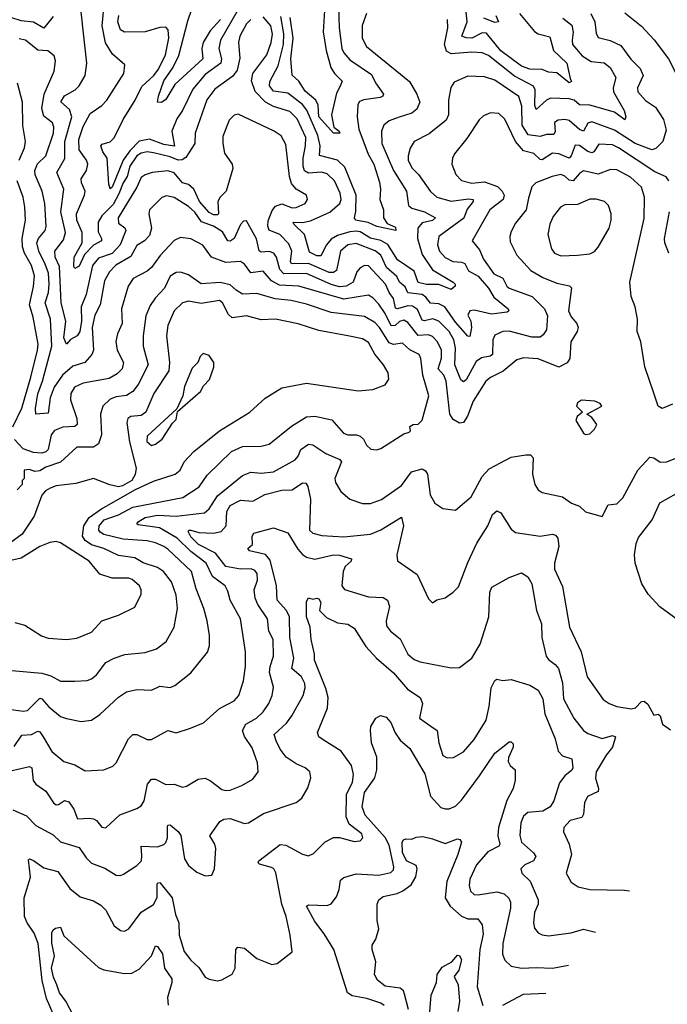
# Model space of a CAD drawing. Extents: x 1892934 to 2008621, y 567149 to 683290.
# Tile 254 of 256: x 1999338 to 2002470, y 635910 to 640675. Entities that reach past the tile are written whole.
import ezdxf

# ---------------------------------------------------------------- set-up
doc = ezdxf.new("R2010")
doc.units = 0

msp = doc.modelspace()

# ---------------------------------------------------------------- linework, layer by layer
at = {"layer": '0CON20XD'}
for points in [[(2002099.7, 640705), (2002119.5, 640665), (2002125, 640610), (2002135, 640588.1), (2002194.3, 640574.3), (2002245, 640549.3), (2002293.9, 640483.9), (2002338.5, 640438.5), (2002352.7, 640405), (2002326.1, 640345), (2002326.8, 640325), (2002365, 640283.3), (2002412.1, 640252.1), (2002451.1, 640191.1), (2002465, 640140), (2002448.6, 640085), (2002415, 640051.5), (2002395, 640044.6), (2002315, 640075.7), (2002215, 640140.6), (2002105, 640180.6), (2002085, 640174.6), (2002065, 640134.7), (2002045, 640142.6), (2001995, 640186.3), (2001975, 640191.2), (2001941.5, 640188.5), (2001923.7, 640176.3), (2001926.9, 640133.1), (2001921.1, 640118.9), (2001885, 640118.5), (2001855, 640108.8), (2001796.8, 640116.8), (2001768.1, 640165), (2001766.5, 640256.5), (2001752.6, 640302.6), (2001635, 640382.2), (2001585, 640398), (2001505, 640401.8), (2001438.3, 640371.7), (2001422.9, 640347.1), (2001411.5, 640285), (2001411.6, 640215), (2001400.9, 640189.1), (2001318.2, 640121.8), (2001245, 640084.4), (2001226.4, 640053.6), (2001216, 640015), (2001217.1, 639995), (2001235, 639957.9), (2001265.9, 639925.9), (2001325, 639842.7), (2001355, 639816), (2001425, 639796.7), (2001508.5, 639808.5), (2001531.4, 639805), (2001531.2, 639795), (2001502.4, 639757.6), (2001485.6, 639714.4), (2001364.8, 639625.2), (2001358.4, 639585), (2001368.4, 639555), (2001395, 639523.6), (2001432.9, 639505), (2001475, 639501.7), (2001490, 639495), (2001508.7, 639458.7), (2001555, 639433.9), (2001604.8, 639375), (2001631.7, 639331.7), (2001700, 639275), (2001704.2, 639265), (2001695, 639259.5), (2001620.3, 639249.7), (2001535, 639268.8), (2001514.3, 639265), (2001505.4, 639245), (2001519.1, 639215), (2001523.1, 639185), (2001515, 639142), (2001505, 639142.9), (2001445, 639211.7), (2001393.6, 639285), (2001365, 639300), (2001325, 639303.2), (2001302.6, 639332.6), (2001284.1, 639344.1), (2001215, 639352.7), (2001202.2, 639382.2), (2001175, 639404.1), (2001161.7, 639431.7), (2001112.5, 639475), (2001083.9, 639535), (2001056.3, 639556.3), (2000965, 639591.7), (2000925, 639585.5), (2000889.7, 639555), (2000869.3, 639460.7), (2000855, 639451.2), (2000835, 639451.8), (2000735, 639494.4), (2000653, 639493), (2000647.6, 639505), (2000654.4, 639555), (2000639.9, 639589.9), (2000596.2, 639635), (2000545, 639656.2), (2000537.3, 639675), (2000539.3, 639700.7), (2000558.8, 639751.2), (2000575, 639772.7), (2000605, 639783.6), (2000655, 639764.2), (2000675, 639766), (2000719.2, 639785), (2000729.4, 639805), (2000725.4, 639825.4), (2000675, 639854.6), (2000652.3, 639882.3), (2000642.4, 639915), (2000625, 640070), (2000601.9, 640111.9), (2000569.2, 640135), (2000395, 640217.1), (2000375, 640212.9), (2000351.2, 640188.8), (2000320.6, 640109.4), (2000319.6, 640075), (2000328.5, 640028.5), (2000364.7, 639975), (2000368.4, 639955), (2000336.2, 639845), (2000306.7, 639815), (2000296.7, 639795), (2000299.6, 639735), (2000295, 639729.6), (2000275, 639730.2), (2000255, 639740.8), (2000208, 639795), (2000180.5, 639855), (2000153.5, 639876.5), (2000125, 639885.2), (2000085, 639932.9), (2000055, 639943.8), (1999978.8, 639935), (1999945, 639924.6), (1999925, 639910.5), (1999905.1, 639864.9), (1999814.7, 639715), (1999815, 639689.4), (1999846.9, 639666.9), (1999851.3, 639655), (1999824.3, 639585), (1999785, 639543.9), (1999718.6, 639521.4), (1999689.6, 639485), (1999659, 639345), (1999635.4, 639284.6), (1999636.5, 639216.5), (1999628.5, 639165), (1999615.8, 639144.2), (1999583.7, 639126.3), (1999565, 639104), (1999551.9, 639135), (1999560.6, 639215), (1999539, 639305), (1999530.5, 639480.5), (1999510.2, 639525), (1999507.1, 639555), (1999550.5, 639609.5), (1999558.7, 639645), (1999536.6, 639745), (1999551, 639855), (1999517.6, 639935), (1999556.8, 640003.2), (1999556.4, 640085), (1999590.6, 640205), (1999579.3, 640239.3), (1999536.9, 640276.9), (1999555, 640306.2), (1999606.4, 640335), (1999626.2, 640355), (1999653.8, 640405), (1999662.7, 640465), (1999620, 640845)], [(2000878.7, 640791.3), (2000882.2, 640635), (2000895.8, 640535), (2000904.7, 640515), (2000935, 640480.3), (2001039.1, 640409.1), (2001058.8, 640368.8), (2001097.8, 640315), (2001094.2, 640305), (2001081.9, 640298.1), (2001003, 640287), (2000982, 640278), (2000973.9, 640265), (2000969.2, 640205), (2000978.8, 640145), (2001023.6, 640023.6), (2001050.7, 639975), (2001078.4, 639888.4)], [(1999787.5, 640507.5), (1999752.9, 640562.9), (1999736.4, 640645), (1999748.3, 640765)], [(2000813.3, 640745), (2000804.8, 640615.2), (2000820.7, 640525), (2000843.2, 640443.2), (2000860.8, 640415), (2000897, 640377), (2000887, 640353), (2000870.6, 640319.4), (2000845.6, 640215), (2000857.1, 640155), (2000882.5, 640135), (2000886.5, 640125), (2000855, 640124.7), (2000785, 640204.7), (2000781.2, 640261.2), (2000770.8, 640285), (2000718.8, 640328.8), (2000687.9, 640377.9), (2000655.7, 640405.7), (2000649.7, 640485), (2000660.3, 640585), (2000645.8, 640685.8)], [(1999500.1, 640689.9), (1999455, 640633.4), (1999405, 640662.8), (1999345, 640668.6), (1999295, 640685.6)], [(2000395, 640723.5), (2000309.4, 640575), (2000301.1, 640535), (2000314.4, 640485), (2000311, 640465), (2000235, 640408.6), (2000175, 640338.8), (2000124.8, 640235), (2000097.4, 640195), (2000074.1, 640135), (2000086.7, 640063.3), (2000035, 640069.9), (1999965, 640096.1), (1999915, 640086.1), (1999870.3, 640039.7), (1999838.7, 639995), (1999785, 639863.8), (1999775, 639856), (1999768.9, 639878.9), (1999760.8, 640005), (1999740.5, 640035), (1999729.6, 640065), (1999737.2, 640072.8), (1999775, 640083.8), (1999795, 640102.7), (1999838.2, 640191.8), (1999897, 640285), (1999928.8, 640351.2), (1999987.3, 640405), (2000009.6, 640435), (2000043.1, 640505), (2000059.8, 640585), (2000055.9, 640625.9), (2000045, 640639.1), (2000015, 640637.4), (1999945, 640616.6), (1999845, 640614), (1999825, 640625.5), (1999811.9, 640665), (1999817.8, 640695)], [(2000309.6, 640675), (2000259.3, 640620.7), (2000226, 640564), (2000218.8, 640535), (2000224.2, 640485), (2000088.4, 640361.6), (2000045, 640287.9), (2000023.1, 640273.1), (2000004.4, 640275), (2000008.8, 640305), (2000035, 640378.5), (2000078.2, 640441.8), (2000108.2, 640501.9), (2000150.7, 640669.3), (2000170.9, 640725)], [(2001015.7, 640704.3), (2000994.2, 640645.8), (2000994.7, 640585), (2001015, 640545.5), (2001223.6, 640375), (2001259.3, 640315), (2001272.5, 640275), (2001258.6, 640241.4), (2001235, 640222.5), (2001172.4, 640202.4), (2001124.8, 640185.2), (2001099.1, 640165), (2001087.9, 640135), (2001090, 640075), (2001145, 639944.6), (2001207.9, 639845), (2001217.9, 639775), (2001235, 639761.9), (2001296.4, 639745), (2001348.1, 639715), (2001335, 639702.1), (2001285, 639692.4), (2001262.6, 639665), (2001261.5, 639615), (2001285, 639538.6), (2001334.9, 639464.8), (2001435, 639404.5), (2001444.5, 639395), (2001443.6, 639385), (2001425, 639369.6), (2001365, 639393.9), (2001305, 639393.1), (2001265, 639402.9), (2001245, 639458.5), (2001165, 639511.8), (2001117.5, 639587.5), (2001085, 639606.9), (2001035, 639617.2), (2000985, 639647.3), (2000965, 639651.5), (2000935, 639647.5), (2000875, 639630.5), (2000845, 639612.5), (2000821.7, 639585), (2000795, 639531.2), (2000775, 639531.4), (2000739.1, 639549.1), (2000715.8, 639635), (2000663.1, 639685), (2000660.5, 639695), (2000705, 639692.9), (2000745, 639700.6), (2000837.3, 639742.7), (2000885.7, 639785), (2000893.2, 639805), (2000888.1, 639835), (2000860, 639895), (2000825, 639928.6), (2000796.7, 639936.7), (2000735, 639932.5), (2000715, 639943.3), (2000708.7, 639965), (2000708.8, 640005), (2000720.8, 640065), (2000721, 640105), (2000680.6, 640195), (2000645, 640229.8), (2000565, 640254.4), (2000526.1, 640276.1), (2000476.9, 640326.9), (2000458.8, 640378.8), (2000466.1, 640415), (2000532.9, 640505), (2000554.4, 640565), (2000559.8, 640605), (2000551.9, 640645), (2000515, 640688.2)], [(2001078.4, 639888.4), (2001083.3, 639855), (2001080, 639805), (2001097.3, 639755), (2001097.2, 639715), (2001115, 639687.9), (2001155, 639670.8), (2001156.7, 639655), (2001065, 639673.4), (2001022.6, 639692.6), (2000962, 639705), (2000957.8, 639715), (2000963.9, 639746.1), (2000964.8, 639825), (2000911.1, 639961.1), (2000874.3, 639994.3), (2000788.1, 640018.1), (2000790.8, 640065), (2000780.4, 640115), (2000726.4, 640236.4), (2000706.4, 640265), (2000635, 640318.7), (2000565, 640329.4), (2000546.4, 640355), (2000548.4, 640375), (2000588.6, 640451.4), (2000614.2, 640555), (2000615.9, 640605.9), (2000600.1, 640690.1)], [(2001965, 640681.2), (2002008.3, 640648.3), (2002015.3, 640615), (2002009.1, 640575), (2002012, 640555), (2002058.9, 640498.9), (2002102.2, 640472.2), (2002165, 640466.2), (2002193.5, 640443.5), (2002220.7, 640395), (2002208.1, 640345), (2002209, 640325), (2002261.6, 640235), (2002270, 640205), (2002265, 640190), (2002215, 640227.1), (2002095, 640260.9), (2002045, 640261.8), (2002019.2, 640285), (2001995, 640291.7), (2001905, 640294.8), (2001884.9, 640285.1), (2001835, 640240.6), (2001828.7, 640258.7), (2001830.8, 640335), (2001822.4, 640352.4), (2001731.6, 640401.6), (2001605, 640501.9), (2001575, 640514.3), (2001525, 640517.3), (2001425, 640509.6), (2001402.2, 640522.2), (2001391.7, 640555), (2001408.6, 640635), (2001407.6, 640675)], [(2001755.3, 640705), (2001827.4, 640617.4), (2001845.6, 640605.6), (2001901.2, 640591.2), (2001919, 640525), (2001983.8, 640465), (2002000, 640390), (2002006, 640375), (2001995, 640369.2), (2001935, 640417.3), (2001895, 640421.1), (2001865, 640434), (2001805, 640434.8), (2001765, 640449.5), (2001664.3, 640524.3), (2001595, 640609.6), (2001575, 640611), (2001525, 640584.8), (2001496.6, 640586.6), (2001475.5, 640595), (2001502, 640665), (2001496.9, 640715)], [(2001640.4, 640695), (2001653.8, 640665), (2001635, 640660.4), (2001582.4, 640682.4)], [(2002265, 640708), (2002345, 640642.5), (2002407, 640577), (2002475.6, 640485), (2002509.4, 640419.4), (2002536.9, 640396.9), (2002585, 640360), (2002625, 640340), (2002630.6, 640265), (2002641.7, 640251.7), (2002705, 640224.2), (2002755, 640216.7), (2002825, 640219.6), (2002915, 640232.7), (2002948.8, 640228.8), (2002971.7, 640211.7), (2003005.6, 640145), (2003074.6, 640054.6), (2003115, 640030.5), (2003145, 640025.5)], [(2000455, 640675.9), (2000435, 640654.6), (2000401.9, 640595), (2000396.8, 640565), (2000401.8, 640488.2), (2000389.5, 640430.5), (2000368.9, 640401.1), (2000282, 640338), (2000242.5, 640287.5), (2000186.9, 640125), (2000184.2, 640075), (2000141.5, 640008.5), (2000123.8, 639996.2), (2000105, 639994.1), (2000065, 640010.5), (1999985, 640030.6), (1999954.8, 640035.2), (1999925, 640029.4), (1999904, 640015), (1999870.6, 639965), (1999858, 639915), (1999837.8, 639885), (1999817.2, 639832.7), (1999789.7, 639780.3), (1999735.8, 639725), (1999717.9, 639695), (1999717.3, 639647.3), (1999734, 639615), (1999732.9, 639605), (1999695, 639583.1), (1999651.7, 639538.3), (1999625, 639482.7), (1999605, 639470.6), (1999599.7, 639479.7), (1999601.9, 639525), (1999639.4, 639595), (1999639.8, 639645), (1999614.8, 639705), (1999612.3, 639735), (1999652.1, 639825), (1999653.8, 639845), (1999636.8, 639885), (1999635.3, 639904.7), (1999660.6, 639945), (1999668.1, 639975), (1999660.9, 639995), (1999626, 640045), (1999624, 640095), (1999645, 640157.3), (1999678.8, 640221.2), (1999735, 640258.9), (1999760, 640285), (1999841.9, 640415), (1999846.6, 640456.6), (1999787.5, 640507.5)], [(2001891.1, 639241.1), (2001885, 639173.8), (2001870.2, 639149.8), (2001855, 639138.9), (2001815, 639138.8), (2001705, 639168), (2001675, 639165.3), (2001635, 639147.3), (2001625.9, 639125), (2001624.6, 639055), (2001613.7, 639046.4), (2001571, 639039), (2001545, 639020.5), (2001497.5, 638932.5), (2001485, 638922.7), (2001472, 638932), (2001441.5, 639005), (2001445.5, 639085), (2001437.2, 639125), (2001414.1, 639165), (2001365.3, 639215.3), (2001336.4, 639226.4), (2001295, 639217.8), (2001285, 639221.1), (2001262.2, 639272.2), (2001237.7, 639287.7), (2001215, 639290.1), (2001165, 639276.1), (2001155, 639279.3), (2001145.7, 639325.7), (2001125, 639354), (2001106.6, 639395), (2001025, 639482.9), (2001005, 639484.5), (2000985, 639474.4), (2000968.8, 639455), (2000950.8, 639405), (2000917.5, 639385), (2000885, 639382), (2000845, 639392.4), (2000725, 639445.8), (2000615, 639445.2), (2000596.5, 639465), (2000580.4, 639525), (2000567.3, 639545), (2000545, 639552.4), (2000505, 639549.2), (2000496.4, 639556.4), (2000483.8, 639613.8), (2000435, 639701.2), (2000420.3, 639699.7), (2000405, 639684.3), (2000375, 639616.4), (2000355, 639603.4), (2000345, 639604.2), (2000318.3, 639648.3), (2000275, 639674.8), (2000216.8, 639696.8), (2000185, 639742.9), (2000155, 639771.1), (2000085, 639814.1), (2000047.9, 639822.1), (2000025, 639813.6), (1999965.6, 639755), (1999962.7, 639735), (1999975.8, 639665), (1999965, 639629.6), (1999940.8, 639605), (1999905, 639582.5), (1999875, 639527.9), (1999803, 639487), (1999772.2, 639455), (1999748.3, 639411.7), (1999727.5, 639295), (1999700.9, 639245), (1999689.1, 639185), (1999694.1, 639075), (1999686.3, 639053.7), (1999653.6, 639016.4), (1999595, 638998.4), (1999544.5, 638955), (1999504.4, 638895.6), (1999485.2, 638845), (1999475, 638771.1), (1999415.8, 638765.8), (1999413.7, 638793.7), (1999426.1, 638863.9), (1999448.4, 638925), (1999493.9, 639095), (1999486.5, 639225), (1999460.7, 639305), (1999476.6, 639355), (1999481.1, 639395), (1999477.7, 639447.7), (1999461.1, 639491.1), (1999429.8, 639555), (1999421.3, 639595), (1999428.4, 639615), (1999461.4, 639655), (1999466.6, 639673.4), (1999460, 639785), (1999446.5, 639845), (1999413.5, 639923.5), (1999411.1, 639945), (1999423.5, 639976.5), (1999464.8, 640015.2), (1999501.3, 640125), (1999503.5, 640155), (1999497.3, 640175), (1999455, 640207.7), (1999444.4, 640245), (1999456.2, 640313.8), (1999505.4, 640425), (1999510.5, 640475), (1999505, 640500), (1999473.5, 640523.5), (1999425, 640527.8), (1999365.6, 640575), (1999335, 640582)], [(1999335.2, 639994.8), (1999361.4, 640055), (1999365.3, 640085), (1999352.4, 640162.4), (1999350.8, 640275), (1999327.8, 640367.8)], [(2002477.5, 639895), (2002464.7, 639914.7), (2002409.1, 639939.1), (2002234.6, 640055), (2002205, 640068.4), (2002138.4, 640071.6), (2002115.1, 640034.9), (2002105, 640030), (2002085, 640036.6), (2002045, 640065.3), (2002025, 640067.5), (2002005, 640015.5), (2001995, 640004.1), (2001945, 640025.2), (2001915, 640028), (2001865, 639995.8), (2001855, 639998.1), (2001825, 640026.9), (2001775, 640040.2), (2001735.6, 640085), (2001684, 640194), (2001655, 640220.6), (2001615, 640223.1), (2001580.6, 640209.4), (2001559.4, 640190.6), (2001500.1, 640099.9), (2001440, 640025), (2001431.1, 640005), (2001428.1, 639975), (2001446.9, 639925), (2001475, 639896.5), (2001525, 639883.7), (2001585, 639889.8), (2001648, 639868), (2001671.6, 639845), (2001680.8, 639825), (2001676.1, 639805), (2001611.5, 639755), (2001525.6, 639605), (2001561.2, 639561.2), (2001580.8, 639515), (2001630.3, 639445), (2001674.3, 639424.3), (2001694.1, 639385), (2001705.5, 639375.5), (2001815.5, 639335), (2001875.3, 639275.3), (2001891.1, 639241.1)], [(2002495, 638814.2), (2002445, 638792.5), (2002426.2, 638805), (2002405, 638866.7), (2002361.9, 638995), (2002341.4, 639115), (2002324.4, 639165), (2002325.4, 639225), (2002314.4, 639285), (2002295.8, 639335.8), (2002288.8, 639405), (2002357.6, 639712.4), (2002360, 639815), (2002344.3, 639864.3), (2002292.6, 639912.6), (2002225, 639947.3), (2002195, 639949.2), (2002135, 639927.2), (2002065, 639942.7), (2002045, 639930.4), (2002015, 639894.2), (2001995, 639897.7), (2001975, 639917.8), (2001955, 639925.8), (2001913.7, 639916.3), (2001833.8, 639885), (2001814.4, 639865), (2001798.7, 639811.3), (2001787.7, 639755), (2001735, 639689.4), (2001715, 639649.2), (2001708, 639625), (2001710.1, 639600.1), (2001741.5, 639535), (2001810.4, 639460.4), (2001867.2, 639427.2), (2001935, 639399.7), (2001996.3, 639386.4), (2002006.4, 639376.4), (2001991.2, 639265), (2002005, 639237.1), (2002031.8, 639205), (2002038.2, 639185), (2002033.8, 639165), (2002002.5, 639115), (2001998.9, 639035), (2001985, 639013.5), (2001945, 638993.9), (2001845, 639033.5), (2001775, 639038.8), (2001741.5, 639028.5), (2001676.7, 638973.3), (2001615, 638943.1), (2001591.8, 638925), (2001531.2, 638828.8), (2001504.2, 638755.8), (2001485, 638725.5), (2001465, 638722.2), (2001435, 638740), (2001417.5, 638765), (2001400.4, 638925), (2001388.8, 638955), (2001362.4, 638985), (2001377.3, 639037.3), (2001377.3, 639075), (2001358.8, 639115), (2001335, 639142.2), (2001315, 639150.2), (2001265, 639147), (2001215, 639209.7), (2001195, 639221.1), (2001175, 639214), (2001153.8, 639195), (2001135, 639193.7), (2001105, 639253.6), (2001075, 639297.3), (2001045, 639329.3), (2001025, 639341.6), (2000905, 639321.5), (2000687.5, 639385), (2000595, 639389.2), (2000555, 639411.1), (2000515, 639457.2), (2000455, 639449.2), (2000425, 639490.9), (2000405, 639504.5), (2000335, 639500), (2000265.8, 639525), (2000224, 639584), (2000165, 639613.8), (2000115, 639620.4), (2000084.3, 639605.7), (2000017.2, 639532.8), (1999974.8, 639475.2), (1999955, 639458.5), (1999887.4, 639422.6), (1999861.8, 639385), (1999829.5, 639275), (1999833.4, 639205), (1999811.5, 639155), (1999802.7, 639117.3), (1999809, 639075), (1999839.6, 639015), (1999833.1, 638985), (1999809.8, 638960.2), (1999771.2, 638938.8), (1999645, 638916), (1999603.7, 638896.4), (1999585.6, 638865), (1999583.8, 638835), (1999614.8, 638745), (1999615.8, 638715), (1999604.2, 638705.8), (1999547.3, 638702.7), (1999507, 638687)], [(1999305.2, 638705), (1999348.4, 638795), (1999392.3, 638945), (1999424.8, 639074.8), (1999426.7, 639105), (1999403.3, 639235), (1999384.8, 639295), (1999405, 639383.8), (1999409.4, 639435), (1999395.6, 639485), (1999361.5, 639545), (1999351.3, 639575), (1999349.2, 639615), (1999365.8, 639705), (1999363.2, 639766.8), (1999354.8, 639815), (1999325.7, 639895)], [(2001955, 639531.2), (2002035, 639534.5), (2002095, 639541.9), (2002117, 639553), (2002135.9, 639574.1), (2002188.5, 639665), (2002198.8, 639705), (2002198.5, 639735), (2002185.3, 639775.3), (2002165.3, 639795.3), (2002125, 639805.4), (2002095, 639805.4), (2002035, 639780.4), (2001975, 639779.5), (2001953.1, 639766.9), (2001918, 639722), (2001902.1, 639685), (2001891.5, 639635), (2001910, 639565), (2001925, 639544.5), (2001955, 639531.2)], [(2002477.5, 639545), (2002457.8, 639595), (2002456.5, 639615), (2002480.7, 639745)], [(1999285, 637337.7), (1999355, 637329.2), (1999375, 637332.3), (1999435, 637391.1), (1999445, 637388.2), (1999479.3, 637349.3), (1999535, 637303.5), (1999565, 637292.5), (1999635, 637279.1), (1999685, 637285.5), (1999725, 637312.2), (1999815, 637396.9), (1999855, 637422.2), (1999905, 637433.5), (1999975, 637429.6), (2000015, 637448.9), (2000065, 637443.1), (2000087.6, 637452.4), (2000165, 637514), (2000246.6, 637613.4), (2000255.5, 637645), (2000255.5, 637694.5), (2000244.6, 637765), (2000228.8, 637825), (2000191.2, 637921.2), (2000169.1, 638005), (2000055, 638113.1), (2000035.2, 638125.2), (1999995, 638143.3), (1999955, 638152.9), (1999838.7, 638161.3), (1999745, 638183.9), (1999726.4, 638195), (1999720.7, 638205), (1999722.5, 638225), (1999746.2, 638253.8), (1999815, 638279.3), (1999885, 638316.5), (2000126.7, 638363.3), (2000205.2, 638414.8), (2000245, 638470), (2000362.2, 638585), (2000415, 638609.6), (2000505, 638610.7), (2000545, 638621.1), (2000653, 638707), (2000725, 638753.3), (2000765, 638755.9), (2000847.8, 638737.8), (2000904.4, 638674.4), (2000925, 638665.6), (2000966.2, 638666.2), (2000985, 638659.4), (2001000, 638645), (2001015.8, 638615), (2001035.8, 638595.8), (2001065, 638592.9), (2001085, 638600), (2001195, 638670), (2001220.7, 638679.3), (2001227.5, 638685), (2001224.1, 638705.9), (2001240, 638715), (2001265, 638718), (2001285, 638736.2), (2001316.2, 638855), (2001286.9, 638955), (2001278.4, 639035), (2001269.6, 639055), (2001225, 639077.2), (2001188.7, 639108.7), (2001145, 639103.4), (2001125, 639110.8), (2001077.8, 639185), (2001055, 639210), (2001005, 639238.9), (2000845, 639257.8), (2000725, 639298.7), (2000651.2, 639315), (2000573.7, 639323.7), (2000485, 639349.4), (2000415, 639346.2), (2000385, 639365.4), (2000355, 639391.1), (2000307.7, 639402.3), (2000215, 639395.8), (2000155, 639439.6), (2000115, 639453.2), (2000095, 639451.5), (2000065, 639433.1), (2000038.4, 639375), (1999992.9, 639327.1), (1999968.6, 639291.4), (1999948.3, 639241.7), (1999935.3, 639145), (1999934.7, 639094.7), (1999959.2, 639005), (1999910.9, 638909.1), (1999885, 638875.4), (1999854.3, 638855.7), (1999805, 638849.6), (1999775, 638838.8), (1999740.4, 638805), (1999729.1, 638765), (1999733.1, 638665), (1999718.3, 638621.7), (1999694.6, 638605.4), (1999614.2, 638605.8), (1999535, 638532.9), (1999465, 638509), (1999435, 638491.1), (1999411.1, 638488.9), (1999385, 638498.5), (1999360, 638495), (1999360, 638455), (1999350, 638445), (1999350, 638425), (1999325, 638400)], [(1999605, 637473.5), (1999665, 637477.5), (1999685, 637485.6), (1999710, 637505), (1999755, 637563.3), (1999794.2, 637585.8), (1999847.1, 637602.9), (1999945, 637612.9), (2000000, 637630), (2000045.6, 637665), (2000084.6, 637735.4), (2000101.5, 637825), (2000095, 637890), (2000071.3, 637955), (2000034.1, 638004.1), (2000005, 638023.5), (1999935, 638046.3), (1999895, 638071.2), (1999815, 638082.4), (1999745, 638115.8), (1999685, 638133.6), (1999655, 638154.1), (1999641, 638175), (1999647.6, 638225), (1999674.3, 638265.7), (1999732.8, 638307.2), (1999898, 638402), (1999985, 638441.8), (2000090, 638475), (2000113.3, 638495), (2000134, 638535), (2000180, 638585), (2000305, 638684.6), (2000450.8, 638775), (2000525, 638842.9), (2000605, 638892.5), (2000725, 638915.5), (2000975, 638878.6), (2001045.5, 638884.5), (2001105, 638908), (2001122.9, 638935), (2001120, 638965), (2001097.1, 639005), (2001055.9, 639055.9), (2001025, 639113.2), (2000995, 639130.8), (2000924.7, 639144.7), (2000785, 639170.5), (2000685, 639203.4), (2000575, 639225.2), (2000505, 639222.8), (2000435, 639241.1), (2000365, 639231.8), (2000347.7, 639247.7), (2000318.8, 639305), (2000303.8, 639315), (2000215, 639301.3), (2000155, 639312.1), (2000125.6, 639305), (2000084.7, 639265), (2000053.9, 639195), (2000047.1, 639145), (2000062.4, 639015), (2000059.9, 638975), (1999987.1, 638865), (1999947.6, 638775), (1999925, 638758.9), (1999875.9, 638754.1), (1999861.2, 638745), (1999855.9, 638725), (1999868.5, 638631.5), (1999900.5, 638505), (1999896.9, 638473.1), (1999880, 638445), (1999835, 638418.9), (1999815, 638414.4), (1999773.1, 638423.1), (1999695, 638454.5), (1999609.7, 638430.3), (1999515, 638418.4), (1999485, 638408.2), (1999463.1, 638395), (1999445.6, 638374.4), (1999407.8, 638272.2), (1999350.6, 638185), (1999295, 638144)], [(1999975, 638614), (1999995, 638620), (2000026.7, 638645), (2000077, 638723), (2000095, 638740), (2000101.7, 638778.3), (2000212.5, 638875), (2000227, 638903), (2000256.1, 638933.9), (2000276.4, 638993.6), (2000277.5, 639015), (2000255, 639050), (2000225, 639060), (2000210, 639045), (2000200, 639015), (2000171.7, 638988.3), (2000135, 638900), (2000127.5, 638855), (2000098.3, 638791.7), (1999955, 638658.8), (1999953.2, 638633.2), (1999975, 638614)], [(2002075, 638666.7), (2002095, 638671.2), (2002117.3, 638692.7), (2002128.8, 638715), (2002105, 638750), (2002080, 638765), (2002152.5, 638805), (2002145, 638817.5), (2002119.3, 638829.3), (2002055, 638833.8), (2002035, 638820), (2002030, 638805), (2002060, 638775), (2002033.3, 638755), (2002026.7, 638735), (2002064.1, 638674.1), (2002075, 638666.7)], [(1999507, 638687), (1999490.8, 638665), (1999475.9, 638595), (1999465, 638583.3), (1999445, 638577.3), (1999405, 638580.2), (1999355, 638598.4), (1999312.8, 638642.8)], [(1999311.6, 637158.4), (1999348.2, 637211.8), (1999395, 637216), (1999425, 637231.2), (1999435, 637228.8), (1999452.2, 637205), (1999492.7, 637132.7), (1999550.8, 637085), (1999605, 637068.2), (1999655, 637040), (1999745, 637044.4), (1999788.3, 637061.7), (1999805, 637078), (1999864.4, 637195), (1999885, 637215.6), (1999905, 637215.6), (1999955, 637191.9), (1999975, 637191.4), (2000055, 637235.6), (2000095, 637224.4), (2000163.8, 637246.2), (2000227.4, 637272.6), (2000305, 637341.4), (2000375, 637378), (2000397.8, 637405), (2000420, 637475), (2000430, 637545), (2000430.7, 637615), (2000405.4, 637775), (2000355.4, 637865), (2000345, 637910), (2000331.1, 637935), (2000269.9, 637979.9), (2000240.5, 638045), (2000165, 638100.4), (2000099.5, 638165), (2000013.8, 638215), (1999910.7, 638230.7), (1999904.3, 638235), (1999910.5, 638245), (1999945, 638266.5), (2000005, 638277.6), (2000095, 638272.1), (2000232, 638288), (2000255, 638308.2), (2000295, 638370.8), (2000415, 638469.5), (2000455, 638485.5), (2000505, 638480.4), (2000565, 638486.5), (2000670, 638545), (2000685, 638562.9), (2000696.9, 638595), (2000735, 638620.6), (2000755, 638616.7), (2000817.7, 638575), (2000886.1, 638546.1), (2000894.5, 638535), (2000861.5, 638455), (2000865.6, 638435), (2000890.9, 638390.9), (2000935, 638354.3), (2000995, 638332.7), (2001035, 638332.7), (2001086.9, 638353.1), (2001185, 638420.5), (2001233.1, 638486.9), (2001285, 638501.1), (2001301.2, 638491.2), (2001310.9, 638475), (2001323.8, 638375), (2001345.5, 638335.5), (2001385, 638308.6), (2001445, 638301.9), (2001521.1, 638365), (2001575, 638464.5), (2001608, 638502), (2001715, 638557.6), (2001785, 638568.5), (2001808.3, 638568.3), (2001821.9, 638555), (2001817.9, 638475), (2001828.9, 638425), (2001845, 638400), (2001865, 638387.1), (2001963.3, 638365), (2002006.7, 638335), (2002045, 638320), (2002075, 638292.9), (2002155, 638270), (2002183.1, 638326.9), (2002225, 638331.2), (2002255, 638361.2), (2002327.1, 638495), (2002385, 638558), (2002405, 638554), (2002435, 638534.2), (2002467.5, 638535), (2002591.2, 638585)], [(1999245, 637027.9), (1999385, 637061.2), (1999396.2, 637055), (1999403.1, 636993.1), (1999415.8, 636975), (1999465, 636941.1), (1999501.5, 636885), (1999515, 636875.4), (1999525, 636876.2), (1999555, 636897.1), (1999575, 636890.4), (1999600, 636855), (1999617.1, 636807.1), (1999675, 636811.5), (1999695, 636807.5), (1999709.2, 636799.2), (1999735, 636768), (1999755, 636764), (1999823, 636827), (1999905, 636857.1), (1999925, 636870.8), (1999939.1, 636895), (1999956.8, 636975), (1999975, 637000), (1999995, 636999.2), (2000045, 636973.8), (2000085, 636975.6), (2000125, 636960.6), (2000145, 636965.7), (2000200.6, 636999.4), (2000235, 637003.6), (2000261.3, 636991.3), (2000315, 636949.5), (2000335, 636945.5), (2000355, 636946.5), (2000411.9, 636968.1), (2000465, 636999.5), (2000490.9, 637035), (2000487.9, 637077.9), (2000461.7, 637151.7), (2000425.2, 637205.2), (2000416.1, 637235), (2000431.1, 637265), (2000482.5, 637295), (2000515, 637325.5), (2000542.5, 637365), (2000559.3, 637405), (2000566, 637445), (2000545.6, 637515), (2000548.9, 637545), (2000565.8, 637594.2), (2000563.5, 637675), (2000543.3, 637715), (2000536, 637776), (2000488.9, 637845), (2000476.2, 637875), (2000471.6, 637915), (2000487.6, 637962.4), (2000485.8, 637995), (2000475, 638010), (2000457.8, 638017.7), (2000405, 638016.5), (2000335, 638028), (2000285, 638093.7), (2000202.4, 638135), (2000165, 638172.5), (2000152.5, 638197.5), (2000155.5, 638204.5), (2000165, 638204.6), (2000205, 638193.5), (2000275, 638189.8), (2000312, 638198), (2000335.8, 638225), (2000339.1, 638295), (2000355.5, 638324.5), (2000405, 638350), (2000465, 638344.7), (2000523, 638377), (2000605, 638397.4), (2000655, 638398.9), (2000705, 638433.6), (2000721.5, 638431.5), (2000732.2, 638415), (2000743.8, 638353.8), (2000739.2, 638205), (2000755, 638190), (2000798.4, 638178.4), (2000905, 638172.6), (2001033.8, 638185), (2001085, 638205.8), (2001185, 638267.1), (2001193.8, 638225), (2001162.5, 638085), (2001165.6, 638055.6), (2001259.4, 637989.4), (2001315, 637872.5), (2001335, 637853.3), (2001355, 637867.5), (2001395, 637876.7), (2001435, 637903.8), (2001460.3, 637929.7), (2001505, 638048), (2001548.2, 638141.8), (2001601.5, 638225), (2001625, 638280.8), (2001645, 638298.6), (2001665, 638288.8), (2001715, 638209.4), (2001735, 638192.5), (2001855, 638175.2), (2001915, 638185.5), (2001929.6, 638179.6), (2001940, 638165), (2001945.4, 638125), (2001923.6, 638045), (2001924.5, 638015), (2001962.6, 637932.6), (2001997.5, 637735), (2002053.3, 637615), (2002081.8, 637495), (2002160, 637385), (2002188.8, 637365), (2002225, 637351.9), (2002295, 637339.4), (2002316.2, 637345), (2002344.6, 637375.4), (2002357.6, 637377.6), (2002375, 637362), (2002405, 637310), (2002425, 637313.8), (2002435, 637306.2), (2002446.7, 637265), (2002485, 637238.8)], [(2002540.9, 637755), (2002433.3, 637833.3), (2002377.5, 637895), (2002347.2, 637945), (2002313.8, 638045), (2002311.1, 638085), (2002319.4, 638140.6), (2002330.6, 638169.4), (2002397.1, 638255), (2002433.5, 638336.5), (2002515, 638381.6)], [(1999305, 636850.9), (1999371.6, 636821.6), (1999415.6, 636775), (1999500.2, 636730.2), (1999535, 636696.2), (1999625, 636669.1), (1999658.9, 636618.9), (1999685, 636592.5), (1999749.6, 636569.6), (1999805, 636534.4), (1999825, 636533.3), (1999840.2, 636539.8), (1999905, 636581.1), (1999926.2, 636605), (1999928.3, 636628.3), (1999925, 636675.5), (2000005, 636672.7), (2000035, 636683.2), (2000045, 636693.6), (2000052.6, 636715), (2000052.6, 636767.4), (2000055, 636776.2), (2000065, 636778.1), (2000105, 636746.9), (2000117.7, 636727.7), (2000134.6, 636614.6), (2000155, 636581.2), (2000195, 636550), (2000235, 636531.2), (2000267.5, 636535), (2000280, 636565), (2000286.7, 636663.3), (2000281.1, 636685), (2000256.9, 636725), (2000305.4, 636794.6), (2000325, 636806.2), (2000355, 636808.9), (2000425, 636784.3), (2000445, 636788.6), (2000516.9, 636833.1), (2000675, 636886), (2000701.7, 636908.3), (2000731.7, 636958.3), (2000746, 637006), (2000741.2, 637035), (2000718.8, 637055), (2000675, 637074.5), (2000626, 637106), (2000597.1, 637145), (2000578.4, 637185), (2000569.1, 637215), (2000628.9, 637271.1), (2000654.3, 637305.7), (2000709.2, 637405), (2000718.5, 637441.5), (2000716.8, 637463.2), (2000701.2, 637495), (2000653.9, 637535), (2000663.7, 637585), (2000644, 637685), (2000642.2, 637785), (2000628.1, 637815), (2000582.8, 637865), (2000579.2, 637935), (2000548.6, 638058.6), (2000526.6, 638086.6), (2000450, 638105), (2000441.2, 638115), (2000464.3, 638135.7), (2000462.5, 638175), (2000470.7, 638189.3), (2000565, 638215.6), (2000635, 638190.8), (2000682.8, 638112.8), (2000705, 638086.7), (2000725, 638073.6), (2000765, 638063.6), (2000854.8, 638085.2), (2000885, 638083.3), (2000942.5, 638065), (2000941.2, 638055), (2000911.2, 638028.8), (2000902.1, 638005), (2000895.6, 637935.6), (2000908, 637918), (2001025, 637882.1), (2001095, 637878.8), (2001115.9, 637865.9), (2001126.1, 637835), (2001109.5, 637765), (2001111.7, 637741.7), (2001130.8, 637715), (2001178.3, 637678.3), (2001215.6, 637605), (2001245, 637579.4), (2001275, 637566.5), (2001425, 637538.6), (2001465, 637540), (2001524.2, 637585), (2001565, 637652.5), (2001606.6, 637785), (2001611.8, 637905), (2001621.6, 637928.4), (2001705, 637976), (2001765, 637998), (2001795, 637978), (2001814.6, 637944.6), (2001837.5, 637815), (2001860.8, 637750.9), (2001863.3, 637685), (2001884.7, 637594.8), (2001895, 637578.2), (2001928.2, 637555), (2001944.2, 637535), (2001962.2, 637465), (2001968.5, 637388.5), (2002018.5, 637295), (2002064.4, 637235), (2002085, 637221.2), (2002155, 637196.8), (2002205, 637210.6), (2002219.5, 637205), (2002205.2, 637155), (2002173.5, 637115), (2002125.3, 637035), (2002122.8, 637005), (2002137.2, 636955), (2002135, 636939.2), (2002084.4, 636915), (2002070, 636885), (2002065, 636830), (2002055.9, 636814.1), (2001999.7, 636800.3), (2001970, 636765), (2001968, 636745), (2001995.6, 636685), (2002006.7, 636635), (2001980.5, 636545), (2002005, 636500.6), (2002039.3, 636479.3), (2002095, 636465.6), (2002263, 636463), (2002286.3, 636459.1)], [(1999565, 637675.5), (1999615, 637682.2), (1999685, 637710.8), (1999735, 637765.8), (1999815, 637792.5), (1999895, 637832), (1999925.8, 637895), (1999926, 637915), (1999918, 637935), (1999882, 637965), (1999865, 637971.5), (1999785, 637972), (1999725, 637992), (1999674.2, 638055), (1999535, 638143.1), (1999515, 638150), (1999483.8, 638145), (1999435, 638126.2), (1999345, 638069.4), (1999245, 638046)], [(1999520, 635815), (1999467.8, 635937.8), (1999446.1, 636026.1), (1999427.6, 636205), (1999408.7, 636255), (1999374.1, 636304.1), (1999361.7, 636335), (1999358.9, 636425), (1999389.6, 636525), (1999380.6, 636609.4), (1999385, 636613.8), (1999405, 636606.2), (1999455, 636570.7), (1999522.4, 636552.4), (1999580.9, 636470.9), (1999630.5, 636429.5), (1999695, 636411.1), (1999729.8, 636389.8), (1999755, 636365.6), (1999795, 636289.4), (1999825, 636266.9), (1999845, 636264.2), (1999865, 636275.8), (1999924.7, 636355.3), (1999985, 636393.1), (2000002.8, 636427.2), (2000002.2, 636487.8), (2000005, 636496.2), (2000015, 636500), (2000075.7, 636425), (2000090.8, 636345), (2000108.1, 636305), (2000109.6, 636245), (2000132.9, 636165), (2000165, 636124.3), (2000205, 636088), (2000235, 636041.2), (2000255, 636032), (2000295, 636024), (2000315, 636028), (2000365, 636056.7), (2000379.2, 636085), (2000382.5, 636175), (2000392.7, 636187.3), (2000425, 636182.5), (2000485, 636131.4), (2000557.1, 636102.9), (2000582.7, 636107.3), (2000656.4, 636163.6), (2000646.4, 636245), (2000626.8, 636335), (2000605.3, 636395), (2000576, 636546), (2000566.7, 636565), (2000555, 636572.7), (2000497.7, 636587.7), (2000491.2, 636595), (2000494.2, 636605), (2000596.9, 636683.1), (2000625, 636679.4), (2000705, 636636.1), (2000735, 636628.9), (2000759.4, 636640.6), (2000815, 636695.6), (2000855, 636716.9), (2000885, 636717.1), (2000955, 636697.5), (2000985, 636700.8), (2000997.8, 636715), (2000992.9, 636735), (2000931.8, 636781.8), (2000916.5, 636816.5), (2000919, 636925), (2000946.9, 636985), (2000951.5, 637021.5), (2000943.3, 637065), (2000893.2, 637135), (2000805, 637190.3), (2000784.4, 637205), (2000778.5, 637225), (2000826.9, 637343.1), (2000829.2, 637395), (2000818.8, 637438.8), (2000763.7, 637575), (2000764, 637605), (2000747.7, 637675), (2000743.2, 637735), (2000725.4, 637785), (2000725, 637860), (2000735, 637877.5), (2000755, 637871.2), (2000775, 637875.8), (2000785, 637872), (2000794.4, 637855), (2000787.8, 637815), (2000822.2, 637782.2), (2000875, 637756.8), (2000925, 637750), (2000955, 637730), (2001011.8, 637641.8), (2001063.6, 637585), (2001145, 637513.8), (2001213.1, 637435), (2001275.4, 637395.4), (2001285.5, 637365.5), (2001271.4, 637295), (2001326, 637256), (2001356.5, 637235), (2001364.4, 637175), (2001384.7, 637114.7), (2001405, 637103.1), (2001436.4, 637103.6), (2001485, 637132), (2001535, 637192.2), (2001593.8, 637285), (2001608.8, 637351.2), (2001617.9, 637442.1), (2001635, 637476.7), (2001645, 637483.3), (2001675, 637477.5), (2001715, 637482.5), (2001804.6, 637454.6), (2001845, 637430), (2001867.9, 637387.9), (2001876.8, 637315), (2001928.1, 637195), (2001941.5, 637135), (2001963.1, 637113.1), (2002008, 637098), (2002012.3, 637055), (2002007.6, 637042.4), (2001974.8, 637015.2), (2001948.7, 636981.3), (2001921.8, 636895), (2001903.8, 636865), (2001868, 636845), (2001795, 636838.8), (2001775, 636821.1), (2001761.7, 636788.3), (2001756.8, 636726.8), (2001764.6, 636695), (2001823.3, 636643.3), (2001834.5, 636625), (2001823.1, 636605), (2001780.8, 636585), (2001760.8, 636565), (2001767.1, 636545), (2001806, 636506), (2001845.4, 636415), (2001844.6, 636395), (2001827.7, 636355), (2001823.1, 636305), (2001828.1, 636278.1), (2001845, 636255.7), (2001865, 636245.5), (2001895, 636240.8), (2002004.6, 636255.4), (2002065, 636273.1), (2002123.1, 636259.1)], [(1999315, 637758.1), (1999363.3, 637745), (1999443, 637693), (1999475, 637682), (1999565, 637675.5)], [(1999245, 637530), (1999445, 637513.2), (1999488.8, 637498.8), (1999535, 637474.4), (1999605, 637473.5)], [(2001100.9, 635905), (2001084.3, 635915), (2001017.4, 635937.4), (2000945, 635950.7), (2000922.9, 635965), (2000857.2, 636175), (2000811.1, 636251.1), (2000765, 636310), (2000724.2, 636385), (2000735, 636390.8), (2000825, 636388.6), (2000844, 636396), (2000869.4, 636430.6), (2000882.7, 636465), (2000889.8, 636510.2), (2000905.9, 636524.1), (2000965, 636540.8), (2001074.3, 636534.3), (2001132.2, 636547.8), (2001145, 636560), (2001148.1, 636575), (2001125, 636680), (2001105, 636716.9), (2001007.9, 636825), (2000993.8, 636865), (2001006.2, 636935), (2001055, 637006.5), (2001065.8, 637045), (2001065.8, 637105.8), (2001040, 637175), (2001034, 637235), (2001036.2, 637255), (2001060, 637295), (2001082.1, 637307.9), (2001109.7, 637299.7), (2001133.3, 637273.3), (2001154, 637224), (2001177.5, 637187.5), (2001225, 637148.5), (2001297.6, 637025), (2001325, 636917.8), (2001375, 636862.9), (2001395, 636855.4), (2001415, 636856.2), (2001445, 636868.8), (2001475, 636897.9), (2001561.8, 637015), (2001635, 637125.5), (2001705, 637180), (2001715, 637180), (2001725, 637170), (2001723.8, 637155), (2001701.1, 637105), (2001699.5, 637085), (2001709.2, 637065), (2001734.3, 637044.3), (2001734.4, 636995), (2001724.5, 636955), (2001693, 636897), (2001653.3, 636765), (2001650.8, 636725), (2001659.2, 636685), (2001654.4, 636675), (2001602.6, 636647.4), (2001546.6, 636585), (2001514.7, 636515), (2001511.8, 636485), (2001517.9, 636457.9), (2001535, 636441.8), (2001555, 636440), (2001645, 636454.2), (2001681.4, 636445), (2001704.1, 636424.1), (2001711.2, 636405), (2001711.3, 636375), (2001673.8, 636203.8), (2001672.2, 636152.2), (2001684, 636124), (2001714.2, 636095), (2001765, 636084.4), (2001835, 636088.9), (2001915, 636085.5), (2001992.8, 636099.6)], [(2001218.5, 635885), (2001199.6, 635959.6), (2001193.8, 635975), (2001178.4, 635988.4), (2001105, 635997.6), (2001067.6, 636027.6), (2001054.5, 636055), (2001060, 636115), (2001041.9, 636175), (2001043, 636197), (2001060, 636225), (2001074.2, 636275), (2001067.5, 636315), (2001067.5, 636395), (2001074.2, 636415), (2001095, 636431.1), (2001163.4, 636446.6), (2001191, 636459), (2001231.2, 636488.8), (2001253.5, 636526.5), (2001260.3, 636565), (2001255, 636581.9), (2001208.5, 636605), (2001188.7, 636645), (2001188.1, 636695), (2001193.4, 636706.6), (2001205, 636710.8), (2001235, 636708.8), (2001255, 636718.8), (2001288, 636722), (2001335, 636711.5), (2001395, 636687.8), (2001455, 636711.1), (2001466.9, 636706.9), (2001474.4, 636695), (2001456.5, 636635), (2001403.1, 636505), (2001396.2, 636425), (2001419.4, 636385), (2001475, 636336.5), (2001505, 636324.2), (2001553.8, 636323.8), (2001574, 636294), (2001578.9, 636248.9), (2001563.9, 636175), (2001549.7, 635995), (2001578.1, 635905)], [(1999597.7, 635855), (1999561, 635925), (1999531, 635965), (1999518.3, 636005), (1999500.9, 636040.9), (1999491.9, 636085), (1999506, 636145), (1999493.3, 636206.7), (1999493.6, 636256.4), (1999499.6, 636270.4), (1999511.4, 636278.6), (1999535, 636284), (1999551.1, 636241.1), (1999718.3, 636088.3), (1999745, 636077.3), (1999845, 636059.1), (1999879.8, 636060.2), (1999915, 636080), (1999976, 636145), (1999995, 636193.3), (2000005, 636190), (2000029.2, 636155), (2000038.3, 636085), (2000073.2, 636033.2), (2000073.3, 636015), (2000053.3, 635943.3), (2000055.9, 635905.9)], [(2001314.7, 635795.3), (2001328.6, 635955), (2001354.4, 636015.6), (2001356.5, 636055), (2001380.6, 636089.4), (2001427.5, 636115), (2001455, 636147.5), (2001465, 636146.7), (2001474.4, 636125), (2001460.9, 636075), (2001439.1, 636045), (2001458.8, 636005), (2001465.2, 635925), (2001456.8, 635875)], [(2001675, 635905.9), (2001775, 635958.4), (2001881.9, 635963.6)]]:
    msp.add_lwpolyline(points, dxfattribs=at)

doc.saveas('drawing.dxf')
